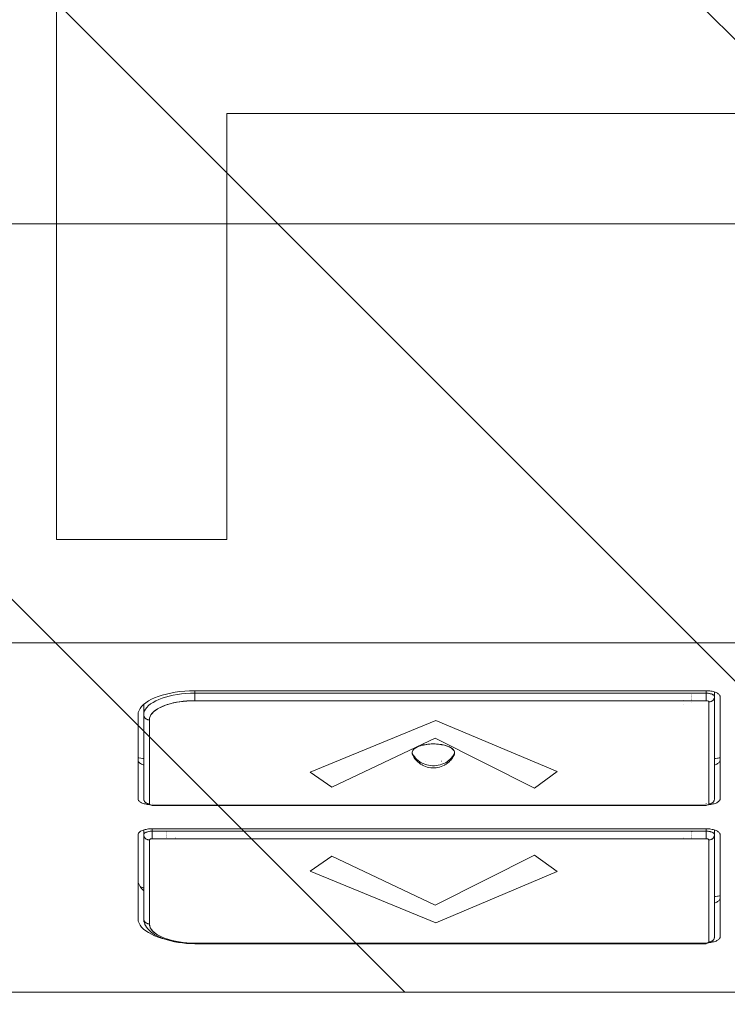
# Model space of a CAD drawing. Header units: inches. Extents: x -420 to -276, y -52 to 18.
# Tile 142 of 187: x -285.231 to -284.25, y -47.501 to -46.136. Entities that reach past the tile are written whole.
import ezdxf

# ---------------------------------------------------------------- set-up
doc = ezdxf.new("R2010")
doc.units = ezdxf.units.IN
doc.header["$LTSCALE"] = 32
doc.header["$MEASUREMENT"] = 0
doc.header["$PDMODE"] = 1
doc.header["$PDSIZE"] = -2
doc.linetypes.add('Dash Style-1', pattern=[0.083328, 0.041656, -0.041672])
for name, color, linetype, lineweight in [('DashLine', 7, 'Dash Style-1', 13), ('DashLineFill', 7, 'Dash Style-1', 13), ('Drawing', 7, 'Continuous', 18), ('None', 7, 'Continuous', 18), ('SolidLine', 7, 'Continuous', 15)]:
    doc.layers.add(name, color=color, linetype=linetype, lineweight=lineweight)

# ---------------------------------------------------------------- blocks, each defined once
blk = doc.blocks.new('Group-52')
at = {"layer": 'DashLine', "flags": 128}
blk.add_lwpolyline([(0, -2.5591), (69.7638, -2.5591), (69.7638, -30), (0, -30)], close=True, dxfattribs=at)
at = {"layer": 'SolidLine', "flags": 128}
blk.add_lwpolyline([(0, -2.5591), (69.7638, -2.5591), (69.7638, -30), (0, -30)], close=True, dxfattribs=at)
blk = doc.blocks.new('Group-48')
at = {"layer": 'SolidLine', "color": 7, "flags": 128}
blk.add_lwpolyline([(-0.1432, 0.7138), (-0.1432, 0.4776), (-0.7337, 0.4776), (-0.7337, -0.2311), (-0.1432, -0.2311), (-0.1432, -0.4673), (-1.5605, -0.4673), (-1.5605, -0.2311), (-0.9699, -0.2311), (-0.9699, 0.4776), (-1.5605, 0.4776), (-1.5605, 0.7138)], close=True, dxfattribs=at)
blk = doc.blocks.new('TiMotion_Handset (2D)')
at = {"layer": 'DashLineFill', "linetype": 'Continuous', "lineweight": 13}
h = blk.add_hatch(dxfattribs=at)
h.set_pattern_fill('Steel', color=253, style=0, pattern_type=2)
h.set_pattern_definition([(45, (0, 0), (-1.613, 1.9357), []), (45, (-1.0608, 1.0608), (-0.47235, 0.41676), [])])
h.paths.add_polyline_path([(-0.5651, 2.4409), (-0.5637, 2.4432), (-0.5622, 2.4453), (-0.5606, 2.4473), (-0.5588, 2.4491), (-0.557, 2.4509), (-0.555, 2.4525), (-0.5529, 2.454), (-0.5507, 2.4554), (-0.5484, 2.4566), (-0.546, 2.4577), (-0.5436, 2.4586), (-0.5412, 2.4593), (-0.5387, 2.4599), (-0.5362, 2.4603), (-0.5336, 2.4605), (-0.531, 2.4606), (0.4426, 2.4606), (0.4452, 2.4605), (0.4478, 2.4603), (0.4503, 2.4599), (0.4528, 2.4593), (0.4552, 2.4586), (0.4576, 2.4577), (0.46, 2.4566), (0.4623, 2.4554), (0.4645, 2.454), (0.4666, 2.4525), (0.4686, 2.4509), (0.4704, 2.4491), (0.4722, 2.4473), (0.4738, 2.4453), (0.4753, 2.4432), (0.4767, 2.4409), (0.4779, 2.4386), (0.479, 2.4363), (0.4799, 2.4339), (0.4806, 2.4315), (0.4812, 2.429), (0.4816, 2.4264), (0.4819, 2.4239), (0.482, 2.4213), (0.482, 1.7656), (0.4825, 1.764), (0.483, 1.7623), (0.4834, 1.7606), (0.4838, 1.7589), (0.484, 1.7572), (0.4842, 1.7555), (0.4843, 1.7537), (0.4844, 1.752), (0.4844, -1.752), (0.4843, -1.7546), (0.484, -1.7572), (0.4836, -1.7597), (0.483, -1.7622), (0.4823, -1.7646), (0.4814, -1.767), (0.4803, -1.7693), (0.4791, -1.7717), (0.4777, -1.7739), (0.4762, -1.776), (0.4746, -1.778), (0.4728, -1.7798), (0.471, -1.7816), (0.469, -1.7832), (0.4669, -1.7847), (0.4647, -1.7861), (0.4624, -1.7873), (0.46, -1.7884), (0.4576, -1.7893), (0.4552, -1.79), (0.4527, -1.7906), (0.4502, -1.791), (0.4476, -1.7913), (0.445, -1.7913), (-1.7905, -1.7913), (-1.7931, -1.7913), (-1.7957, -1.791), (-1.7982, -1.7906), (-1.8007, -1.79), (-1.8032, -1.7893), (-1.8055, -1.7884), (-1.8079, -1.7873), (-1.8102, -1.7861), (-1.8124, -1.7847), (-1.8145, -1.7832), (-1.8165, -1.7816), (-1.8184, -1.7798), (-1.8201, -1.778), (-1.8217, -1.776), (-1.8232, -1.7739), (-1.8246, -1.7717), (-1.8258, -1.7693), (-1.8269, -1.767), (-1.8278, -1.7646), (-1.8286, -1.7622), (-1.8291, -1.7597), (-1.8296, -1.7572), (-1.8298, -1.7546), (-1.8299, -1.752), (-1.8299, 1.752), (-1.8298, 1.7546), (-1.8296, 1.7572), (-1.8291, 1.7597), (-1.8286, 1.7622), (-1.8278, 1.7646), (-1.8269, 1.767), (-1.8258, 1.7693), (-1.8246, 1.7717), (-1.8232, 1.7739), (-1.8217, 1.776), (-1.8201, 1.778), (-1.8184, 1.7798), (-1.8165, 1.7816), (-1.8145, 1.7832), (-1.8124, 1.7847), (-1.8102, 1.7861), (-1.8079, 1.7873), (-1.8055, 1.7884), (-1.8032, 1.7893), (-1.8007, 1.79), (-1.7982, 1.7906), (-1.7957, 1.791), (-1.7931, 1.7913), (-1.7905, 1.7913), (-0.5703, 1.7913), (-0.5703, 2.4213), (-0.5703, 2.4239), (-0.57, 2.4264), (-0.5696, 2.429), (-0.569, 2.4315), (-0.5683, 2.4339), (-0.5674, 2.4363), (-0.5663, 2.4386)])
at = {"layer": 'DashLineFill'}
blk.add_open_spline([(-0.5651, 2.4409), (-0.5598, 2.4501), (-0.5415, 2.4606), (-0.0442, 2.4606), (0.4531, 2.4606), (0.4714, 2.4501), (0.482, 2.4318), (0.482, 2.0934), (0.482, 1.7656), (0.4844, 1.7591), (0.4844, 0), (0.4844, -1.7625), (0.4738, -1.7808), (0.4555, -1.7913), (-0.6728, -1.7913), (-1.8011, -1.7913), (-1.8193, -1.7808), (-1.8299, -1.7625), (-1.8299, 0), (-1.8299, 1.7625), (-1.8193, 1.7808), (-1.8011, 1.7913), (-1.1804, 1.7913), (-0.5703, 1.7913), (-0.5703, 2.1063), (-0.5703, 2.4318), (-0.5651, 2.4409)], degree=2, knots=[0, 0, 0, 0.001659, 0.003318, 0.079878, 0.081538, 0.083197, 0.084856, 0.136418, 0.136418, 0.137506, 0.404845, 0.406455, 0.408065, 0.409674, 0.580236, 0.581846, 0.583456, 0.585066, 0.852405, 0.854014, 0.855624, 0.857234, 0.950329, 0.950329, 0.99839, 1, 1, 1], dxfattribs=at)
at = {"layer": 'Drawing', "color": 7, "linetype": 'Continuous'}
for p, q in [((0, -1.7717), (0, 1.7717)), ((0.4844, -1.7189), (0.4844, 1.6339)), ((0.0707, 0.4501), (0.0713, 0.4509)), ((0.0713, 0.4509), (0.072, 0.4515)), ((0.072, 0.4515), (0.0727, 0.4521)), ((0.0727, 0.4521), (0.0734, 0.4524)), ((0.0734, 0.4524), (0.0741, 0.4527)), ((0.0741, 0.4527), (0.0749, 0.4528)), ((0.2163, 0.4528), (0.0749, 0.4528)), ((0.1596, 0.4517), (0.1602, 0.449)), ((0.1628, 0.4528), (0.1628, 0.4528)), ((0.1628, 0.4528), (0.1636, 0.4527)), ((0.1636, 0.4527), (0.1643, 0.4524)), ((0.1643, 0.4524), (0.165, 0.4521)), ((0.165, 0.4521), (0.1657, 0.4515)), ((0.1657, 0.4515), (0.1663, 0.4509)), ((0.1663, 0.4509), (0.167, 0.4501)), ((0.1663, 0.4509), (0.167, 0.4501)), ((0.2163, 0.4528), (0.2171, 0.4527)), ((0.2171, 0.4527), (0.2178, 0.4524)), ((0.2178, 0.4524), (0.2185, 0.4521)), ((0.2185, 0.4521), (0.2192, 0.4515)), ((0.2192, 0.4515), (0.2198, 0.4509)), ((0.2198, 0.4509), (0.2205, 0.4501)), ((0.262, 0.4501), (0.2627, 0.4509)), ((0.2627, 0.4509), (0.2633, 0.4515)), ((0.2633, 0.4515), (0.264, 0.4521)), ((0.264, 0.4521), (0.2647, 0.4524)), ((0.2647, 0.4524), (0.2654, 0.4527)), ((0.2654, 0.4527), (0.2662, 0.4528)), ((0.4076, 0.4528), (0.2662, 0.4528)), ((0.3507, 0.4528), (0.351, 0.4517)), ((0.3541, 0.4528), (0.3542, 0.4528)), ((0.3542, 0.4528), (0.3549, 0.4527)), ((0.3549, 0.4527), (0.3556, 0.4524)), ((0.3556, 0.4524), (0.3563, 0.4521)), ((0.3563, 0.4521), (0.357, 0.4515)), ((0.357, 0.4515), (0.3577, 0.4509)), ((0.3577, 0.4509), (0.3583, 0.4501)), ((0.3577, 0.4509), (0.3583, 0.4501)), ((0.4076, 0.4528), (0.4084, 0.4527)), ((0.4084, 0.4527), (0.4091, 0.4524)), ((0.4091, 0.4524), (0.4098, 0.4521)), ((0.4098, 0.4521), (0.4105, 0.4515)), ((0.4105, 0.4515), (0.4112, 0.4509)), ((0.4112, 0.4509), (0.4118, 0.4501)), ((0.0667, 0.4366), (0.0668, 0.4383)), ((0.0668, 0.4383), (0.0671, 0.4399)), ((0.0671, 0.4399), (0.0673, 0.4415)), ((0.0673, 0.4415), (0.0677, 0.443)), ((0.0677, 0.443), (0.0681, 0.4444)), ((0.0681, 0.4444), (0.0685, 0.4457)), ((0.0685, 0.4457), (0.069, 0.447)), ((0.069, 0.447), (0.0695, 0.4481)), ((0.0695, 0.4481), (0.0701, 0.4492)), ((0.0701, 0.4492), (0.0707, 0.4501)), ((0.1602, 0.449), (0.1607, 0.4461)), ((0.1607, 0.4461), (0.1608, 0.4449)), ((0.1676, 0.4492), (0.167, 0.4501)), ((0.1676, 0.4492), (0.1681, 0.4481)), ((0.1681, 0.4481), (0.1687, 0.447)), ((0.1691, 0.4457), (0.1687, 0.447)), ((0.1691, 0.4457), (0.1694, 0.4449)), ((0.2211, 0.4492), (0.2205, 0.4501)), ((0.2211, 0.4492), (0.2217, 0.4481)), ((0.2217, 0.4481), (0.2222, 0.447)), ((0.2222, 0.447), (0.2227, 0.4457)), ((0.2227, 0.4457), (0.2231, 0.4444)), ((0.2231, 0.4444), (0.2235, 0.443)), ((0.2235, 0.443), (0.2238, 0.4415)), ((0.2238, 0.4415), (0.2241, 0.4399)), ((0.2241, 0.4399), (0.2243, 0.4383)), ((0.2243, 0.4383), (0.2245, 0.4366)), ((0.258, 0.4366), (0.2582, 0.4383)), ((0.2582, 0.4383), (0.2584, 0.4399)), ((0.2584, 0.4399), (0.2587, 0.4415)), ((0.2587, 0.4415), (0.259, 0.443)), ((0.259, 0.443), (0.2594, 0.4444)), ((0.2594, 0.4444), (0.2598, 0.4457)), ((0.2598, 0.4457), (0.2603, 0.447)), ((0.2603, 0.447), (0.2609, 0.4481)), ((0.2609, 0.4481), (0.2614, 0.4492)), ((0.2614, 0.4492), (0.262, 0.4501)), ((0.3583, 0.4501), (0.3589, 0.4492)), ((0.3589, 0.4492), (0.3595, 0.4481)), ((0.3595, 0.4481), (0.36, 0.447)), ((0.36, 0.447), (0.3605, 0.4457)), ((0.3605, 0.4457), (0.3608, 0.4449)), ((0.4118, 0.4501), (0.4124, 0.4492)), ((0.4124, 0.4492), (0.413, 0.4481)), ((0.413, 0.4481), (0.4135, 0.447)), ((0.4135, 0.447), (0.414, 0.4457)), ((0.414, 0.4457), (0.4144, 0.4444)), ((0.4148, 0.443), (0.4144, 0.4444)), ((0.4148, 0.443), (0.4152, 0.4415)), ((0.4154, 0.4399), (0.4152, 0.4415)), ((0.4154, 0.4399), (0.4157, 0.4383)), ((0.4157, 0.4383), (0.4158, 0.4366)), ((0.0666, 0.4349), (0.0667, 0.4366)), ((0.0666, 0.4331), (0.0666, 0.4349)), ((0.0666, -0.2756), (0.0666, 0.4331)), ((0.2245, 0.4366), (0.2245, 0.4361)), ((0.2579, 0.4349), (0.258, 0.4366)), ((0.2579, 0.4331), (0.2579, 0.4349)), ((0.2579, -0.3346), (0.2579, 0.4331)), ((0.4158, 0.4366), (0.4159, 0.4361)), ((0.0667, -0.283), (0.0666, -0.2756)), ((0.0671, -0.2897), (0.0667, -0.283)), ((0.0677, -0.2964), (0.0671, -0.2897)), ((0.0686, -0.3028), (0.0677, -0.2964)), ((0.0697, -0.3091), (0.0686, -0.3028)), ((0.0711, -0.3151), (0.0697, -0.3091)), ((0.0726, -0.3209), (0.0711, -0.3151)), ((0.0744, -0.3263), (0.0726, -0.3209)), ((0.0763, -0.3313), (0.0744, -0.3263)), ((0.4082, -0.3263), (0.4062, -0.3313)), ((0.4099, -0.3209), (0.4082, -0.3263)), ((0.4106, -0.3184), (0.4099, -0.3209)), ((0.0784, -0.3359), (0.0763, -0.3313)), ((0.0807, -0.34), (0.0784, -0.3359)), ((0.0831, -0.3437), (0.0807, -0.34)), ((0.2243, -0.3398), (0.2241, -0.3415)), ((0.2245, -0.3382), (0.2243, -0.3398)), ((0.2245, -0.3377), (0.2245, -0.3382)), ((0.2579, -0.3365), (0.2579, -0.3346)), ((0.258, -0.3382), (0.2579, -0.3365)), ((0.2582, -0.3398), (0.258, -0.3382)), ((0.2584, -0.3415), (0.2582, -0.3398)), ((0.4018, -0.34), (0.3994, -0.3437)), ((0.4041, -0.3359), (0.4018, -0.34)), ((0.4062, -0.3313), (0.4041, -0.3359)), ((0.0857, -0.3468), (0.0831, -0.3437)), ((0.0883, -0.3495), (0.0857, -0.3468)), ((0.0911, -0.3515), (0.0883, -0.3495)), ((0.0939, -0.353), (0.0911, -0.3515)), ((0.0967, -0.354), (0.0939, -0.353)), ((0.0998, -0.3543), (0.0967, -0.354)), ((0.2163, -0.3543), (0.0998, -0.3543)), ((0.1597, -0.3533), (0.1594, -0.3543)), ((0.1602, -0.3506), (0.1597, -0.3533)), ((0.1609, -0.3465), (0.1607, -0.3478)), ((0.1636, -0.3542), (0.1628, -0.3543)), ((0.1628, -0.3543), (0.1628, -0.3543)), ((0.1643, -0.354), (0.1636, -0.3542)), ((0.165, -0.3536), (0.1643, -0.354)), ((0.1657, -0.3531), (0.165, -0.3536)), ((0.1663, -0.3525), (0.1657, -0.3531)), ((0.167, -0.3517), (0.1663, -0.3525)), ((0.167, -0.3517), (0.1663, -0.3525)), ((0.167, -0.3517), (0.1676, -0.3508)), ((0.1681, -0.3497), (0.1676, -0.3508)), ((0.1687, -0.3486), (0.1681, -0.3497)), ((0.1687, -0.3486), (0.1691, -0.3473)), ((0.1694, -0.3465), (0.1691, -0.3473)), ((0.2171, -0.3542), (0.2163, -0.3543)), ((0.2178, -0.354), (0.2171, -0.3542)), ((0.2185, -0.3536), (0.2178, -0.354)), ((0.2192, -0.3531), (0.2185, -0.3536)), ((0.2198, -0.3525), (0.2192, -0.3531)), ((0.2198, -0.3525), (0.2205, -0.3517)), ((0.2211, -0.3508), (0.2205, -0.3517)), ((0.2217, -0.3497), (0.2211, -0.3508)), ((0.2222, -0.3486), (0.2217, -0.3497)), ((0.2227, -0.3473), (0.2222, -0.3486)), ((0.2231, -0.346), (0.2227, -0.3473)), ((0.2235, -0.3445), (0.2231, -0.346)), ((0.2238, -0.343), (0.2235, -0.3445)), ((0.2241, -0.3415), (0.2238, -0.343)), ((0.2587, -0.343), (0.2584, -0.3415)), ((0.259, -0.3445), (0.2587, -0.343)), ((0.2594, -0.346), (0.259, -0.3445)), ((0.2598, -0.3473), (0.2594, -0.346)), ((0.2603, -0.3486), (0.2598, -0.3473)), ((0.2609, -0.3497), (0.2603, -0.3486)), ((0.2614, -0.3508), (0.2609, -0.3497)), ((0.262, -0.3517), (0.2614, -0.3508)), ((0.2627, -0.3525), (0.262, -0.3517)), ((0.2633, -0.3531), (0.2627, -0.3525)), ((0.264, -0.3536), (0.2633, -0.3531)), ((0.2647, -0.354), (0.264, -0.3536)), ((0.2654, -0.3542), (0.2647, -0.354)), ((0.2662, -0.3543), (0.2654, -0.3542)), ((0.3827, -0.3543), (0.2662, -0.3543)), ((0.3294, -0.3543), (0.3292, -0.3543)), ((0.3323, -0.354), (0.3294, -0.3543)), ((0.3351, -0.353), (0.3323, -0.354)), ((0.3379, -0.3515), (0.3351, -0.353)), ((0.3407, -0.3495), (0.3379, -0.3515)), ((0.3433, -0.3468), (0.3407, -0.3495)), ((0.3436, -0.3465), (0.3433, -0.3468)), ((0.3858, -0.354), (0.3827, -0.3543)), ((0.3858, -0.354), (0.3887, -0.353)), ((0.3915, -0.3515), (0.3887, -0.353)), ((0.3915, -0.3515), (0.3942, -0.3495)), ((0.3969, -0.3468), (0.3942, -0.3495)), ((0.3994, -0.3437), (0.3969, -0.3468))]:
    blk.add_line(p, q, dxfattribs=at)
at = {"layer": 'Drawing'}
for p, q in [((0.1593, 0.4528), (0.16, 0.4497)), ((0.1594, 0.4528), (0.1596, 0.4517)), ((0.3507, 0.4528), (0.351, 0.4517)), ((0.3507, 0.4528), (0.3514, 0.4497)), ((0.3515, 0.449), (0.351, 0.4517)), ((0.0749, 0.4449), (0.0682, 0.4449)), ((0.0701, 0.4361), (0.0702, 0.4371)), ((0.0702, 0.4371), (0.0703, 0.4381)), ((0.0703, 0.4381), (0.0706, 0.439)), ((0.0706, 0.439), (0.0708, 0.4398)), ((0.0708, 0.4398), (0.071, 0.4407)), ((0.071, 0.4407), (0.0713, 0.4414)), ((0.0713, 0.4414), (0.0717, 0.4421)), ((0.0717, 0.4421), (0.072, 0.4427)), ((0.072, 0.4427), (0.0724, 0.4433)), ((0.0724, 0.4433), (0.0728, 0.4438)), ((0.0728, 0.4438), (0.0732, 0.4442)), ((0.0732, 0.4442), (0.0736, 0.4445)), ((0.0736, 0.4445), (0.074, 0.4447)), ((0.074, 0.4447), (0.0744, 0.4448)), ((0.0744, 0.4448), (0.0749, 0.4449)), ((0.0749, 0.4449), (0.0755, 0.4449)), ((0.2163, 0.4449), (0.0749, 0.4449)), ((0.0755, 0.4449), (0.0761, 0.4448)), ((0.0761, 0.4448), (0.0767, 0.4446)), ((0.0767, 0.4446), (0.0773, 0.4444)), ((0.0773, 0.4444), (0.0779, 0.4441)), ((0.0779, 0.4441), (0.0784, 0.4438)), ((0.0784, 0.4438), (0.079, 0.4435)), ((0.079, 0.4435), (0.0795, 0.443)), ((0.0795, 0.443), (0.0799, 0.4426)), ((0.0799, 0.4426), (0.0803, 0.4421)), ((0.0803, 0.4421), (0.0807, 0.4415)), ((0.0807, 0.4415), (0.0811, 0.4409)), ((0.0811, 0.4409), (0.0813, 0.4403)), ((0.0816, 0.4369), (0.0812, 0.4366)), ((0.0813, 0.4403), (0.0816, 0.4397)), ((0.0816, 0.4397), (0.0818, 0.439)), ((0.082, 0.437), (0.0816, 0.4369)), ((0.0818, 0.439), (0.0819, 0.4384)), ((0.0819, 0.4384), (0.082, 0.4377)), ((0.082, 0.4377), (0.082, 0.437)), ((0.2234, 0.437), (0.082, 0.437)), ((0.16, 0.4497), (0.1606, 0.4465)), ((0.1606, 0.4465), (0.1608, 0.4449)), ((0.2169, 0.4449), (0.2163, 0.4449)), ((0.2175, 0.4448), (0.2169, 0.4449)), ((0.2181, 0.4446), (0.2175, 0.4448)), ((0.2187, 0.4444), (0.2181, 0.4446)), ((0.2193, 0.4441), (0.2187, 0.4444)), ((0.2199, 0.4438), (0.2193, 0.4441)), ((0.2204, 0.4435), (0.2199, 0.4438)), ((0.2209, 0.443), (0.2204, 0.4435)), ((0.2213, 0.4426), (0.2209, 0.443)), ((0.2218, 0.4421), (0.2213, 0.4426)), ((0.2221, 0.4415), (0.2218, 0.4421)), ((0.2225, 0.4409), (0.2221, 0.4415)), ((0.2228, 0.4403), (0.2225, 0.4409)), ((0.223, 0.4397), (0.2228, 0.4403)), ((0.2232, 0.439), (0.223, 0.4397)), ((0.2233, 0.4384), (0.2232, 0.439)), ((0.2234, 0.4377), (0.2233, 0.4384)), ((0.2234, 0.437), (0.2234, 0.4377)), ((0.2241, 0.4367), (0.2234, 0.437)), ((0.2662, 0.4449), (0.2596, 0.4449)), ((0.2614, 0.436), (0.2615, 0.4369)), ((0.2615, 0.4369), (0.2616, 0.4378)), ((0.2616, 0.4378), (0.2618, 0.4387)), ((0.2618, 0.4387), (0.262, 0.4395)), ((0.262, 0.4395), (0.2623, 0.4403)), ((0.2623, 0.4403), (0.2625, 0.4411)), ((0.2625, 0.4411), (0.2628, 0.4418)), ((0.2628, 0.4418), (0.2632, 0.4424)), ((0.2632, 0.4424), (0.2635, 0.443)), ((0.2635, 0.443), (0.2638, 0.4435)), ((0.2638, 0.4435), (0.2642, 0.4439)), ((0.2642, 0.4439), (0.2646, 0.4442)), ((0.2646, 0.4442), (0.265, 0.4445)), ((0.265, 0.4445), (0.2654, 0.4447)), ((0.2654, 0.4447), (0.2658, 0.4448)), ((0.2658, 0.4448), (0.2662, 0.4449)), ((0.2662, 0.4449), (0.2668, 0.4449)), ((0.4076, 0.4449), (0.2662, 0.4449)), ((0.2668, 0.4449), (0.2675, 0.4448)), ((0.2675, 0.4448), (0.2681, 0.4446)), ((0.2681, 0.4446), (0.2687, 0.4444)), ((0.2687, 0.4444), (0.2692, 0.4441)), ((0.2692, 0.4441), (0.2698, 0.4438)), ((0.2698, 0.4438), (0.2703, 0.4435)), ((0.2703, 0.4435), (0.2708, 0.443)), ((0.2708, 0.443), (0.2713, 0.4426)), ((0.2713, 0.4426), (0.2717, 0.4421)), ((0.2717, 0.4421), (0.2721, 0.4415)), ((0.2721, 0.4415), (0.2724, 0.4409)), ((0.2724, 0.4409), (0.2727, 0.4403)), ((0.2727, 0.4403), (0.2729, 0.4397)), ((0.273, 0.4369), (0.2727, 0.4367)), ((0.2729, 0.4397), (0.2731, 0.439)), ((0.2734, 0.437), (0.273, 0.4369)), ((0.2731, 0.439), (0.2732, 0.4384)), ((0.2732, 0.4384), (0.2733, 0.4377)), ((0.2733, 0.4377), (0.2734, 0.437)), ((0.4148, 0.437), (0.2734, 0.437)), ((0.3514, 0.4497), (0.3519, 0.4465)), ((0.352, 0.4461), (0.3515, 0.449)), ((0.3519, 0.4465), (0.3521, 0.4449)), ((0.352, 0.4461), (0.3522, 0.4449)), ((0.4083, 0.4449), (0.4076, 0.4449)), ((0.4089, 0.4448), (0.4083, 0.4449)), ((0.4095, 0.4446), (0.4089, 0.4448)), ((0.4101, 0.4444), (0.4095, 0.4446)), ((0.4107, 0.4441), (0.4101, 0.4444)), ((0.4112, 0.4438), (0.4107, 0.4441)), ((0.4117, 0.4435), (0.4112, 0.4438)), ((0.4122, 0.443), (0.4117, 0.4435)), ((0.4127, 0.4426), (0.4122, 0.443)), ((0.4131, 0.4421), (0.4127, 0.4426)), ((0.4135, 0.4415), (0.4131, 0.4421)), ((0.4138, 0.4409), (0.4135, 0.4415)), ((0.4141, 0.4403), (0.4138, 0.4409)), ((0.4143, 0.4397), (0.4141, 0.4403)), ((0.4145, 0.439), (0.4143, 0.4397)), ((0.4147, 0.4384), (0.4145, 0.439)), ((0.4148, 0.4377), (0.4147, 0.4384)), ((0.4148, 0.437), (0.4148, 0.4377)), ((0.4151, 0.4369), (0.4148, 0.437)), ((0.4155, 0.4367), (0.4151, 0.4369)), ((0.0699, 0.4331), (0.0666, 0.4331)), ((0.0699, 0.4341), (0.07, 0.4351)), ((0.0699, 0.4331), (0.0699, 0.4341)), ((0.0699, 0.4331), (0.0699, -0.2756)), ((0.0803, 0.4331), (0.0699, 0.4331)), ((0.07, 0.4351), (0.0701, 0.4361)), ((0.0805, 0.4345), (0.0803, 0.4331)), ((0.0803, 0.4331), (0.0803, -0.2756)), ((0.0806, 0.4353), (0.0805, 0.4345)), ((0.0809, 0.4361), (0.0806, 0.4353)), ((0.0812, 0.4366), (0.0809, 0.4361)), ((0.2227, 0.4331), (0.2226, 0.4331)), ((0.2244, 0.4363), (0.2241, 0.4367)), ((0.2247, 0.4357), (0.2244, 0.4363)), ((0.2249, 0.435), (0.2247, 0.4357)), ((0.225, 0.434), (0.2249, 0.435)), ((0.2251, 0.4331), (0.225, 0.434)), ((0.2251, 0.4331), (0.2251, -0.3346)), ((0.2258, 0.4331), (0.2251, 0.4331)), ((0.2258, -0.3346), (0.2258, 0.4331)), ((0.2612, 0.4331), (0.2579, 0.4331)), ((0.2612, 0.434), (0.2613, 0.435)), ((0.2612, 0.4331), (0.2612, 0.434)), ((0.2612, 0.4331), (0.2612, -0.3346)), ((0.2717, 0.4331), (0.2612, 0.4331)), ((0.2613, 0.435), (0.2614, 0.436)), ((0.2718, 0.4347), (0.2717, 0.4339)), ((0.2717, 0.4339), (0.2717, 0.4331)), ((0.2717, 0.4331), (0.2717, -0.3346)), ((0.272, 0.4354), (0.2718, 0.4347)), ((0.2721, 0.4359), (0.272, 0.4354)), ((0.2724, 0.4364), (0.2721, 0.4359)), ((0.2727, 0.4367), (0.2724, 0.4364)), ((0.4157, 0.4363), (0.4155, 0.4367)), ((0.416, 0.4359), (0.4157, 0.4363)), ((0.4162, 0.4353), (0.416, 0.4359)), ((0.4163, 0.4347), (0.4162, 0.4353)), ((0.4164, 0.4339), (0.4163, 0.4347)), ((0.4164, 0.4331), (0.4164, 0.4339)), ((0.4164, 0.4331), (0.4164, -0.2756)), ((0.4172, 0.4331), (0.4164, 0.4331)), ((0.4172, -0.2756), (0.4172, 0.4331)), ((0.0705, 0.4134), (0.0705, 0.4134)), ((0.0712, 0.4134), (0.0712, 0.4134)), ((0.0718, 0.4134), (0.0718, 0.4134)), ((0.0725, 0.4134), (0.0725, 0.4134)), ((0.0732, 0.4134), (0.0732, 0.4134)), ((0.0739, 0.4134), (0.0739, 0.4134)), ((0.0746, 0.4134), (0.0746, 0.4134)), ((0.0752, 0.4134), (0.0752, 0.4134)), ((0.0759, 0.4134), (0.0759, 0.4134)), ((0.0765, 0.4134), (0.0765, 0.4134)), ((0.0771, 0.4134), (0.0771, 0.4134)), ((0.0777, 0.4134), (0.0777, 0.4134)), ((0.0783, 0.4134), (0.0783, 0.4134)), ((0.0788, 0.4134), (0.0788, 0.4134)), ((0.0792, 0.4134), (0.0792, 0.4134)), ((0.0797, 0.4134), (0.0796, 0.4134)), ((0.08, 0.4134), (0.08, 0.4134)), ((0.0835, 0.4134), (0.0834, 0.4134)), ((0.2619, 0.4134), (0.2618, 0.4134)), ((0.2625, 0.4134), (0.2625, 0.4134)), ((0.2632, 0.4134), (0.2632, 0.4134)), ((0.2639, 0.4134), (0.2638, 0.4134)), ((0.2646, 0.4134), (0.2645, 0.4134)), ((0.2652, 0.4134), (0.2652, 0.4134)), ((0.2659, 0.4134), (0.2659, 0.4134)), ((0.2666, 0.4134), (0.2666, 0.4134)), ((0.2672, 0.4134), (0.2672, 0.4134)), ((0.2679, 0.4134), (0.2679, 0.4134)), ((0.2685, 0.4134), (0.2685, 0.4134)), ((0.2691, 0.4134), (0.2691, 0.4134)), ((0.2696, 0.4134), (0.2696, 0.4134)), ((0.2701, 0.4134), (0.2701, 0.4134)), ((0.2706, 0.4134), (0.2706, 0.4134)), ((0.271, 0.4134), (0.271, 0.4134)), ((0.0797, 0.4016), (0.0796, 0.4016)), ((0.08, 0.4016), (0.08, 0.4016)), ((0.0803, 0.4016), (0.0803, 0.4016)), ((0.0853, 0.4016), (0.0853, 0.4016)), ((0.2706, 0.4016), (0.2706, 0.4016)), ((0.271, 0.4016), (0.271, 0.4016)), ((0.2714, 0.4016), (0.2714, 0.4016)), ((0.2717, 0.4016), (0.2717, 0.4016)), ((0.1467, 0.0811), (0.1475, 0.0821)), ((0.1478, 0.0823), (0.1469, 0.0813)), ((0.1475, 0.0821), (0.1484, 0.0829)), ((0.1487, 0.0831), (0.1478, 0.0823)), ((0.1484, 0.0829), (0.1493, 0.0836)), ((0.1497, 0.0838), (0.1487, 0.0831)), ((0.1493, 0.0836), (0.1502, 0.0841)), ((0.1507, 0.0843), (0.1497, 0.0838)), ((0.1502, 0.0841), (0.1513, 0.0845)), ((0.1517, 0.0845), (0.1507, 0.0843)), ((0.1513, 0.0845), (0.1523, 0.0846)), ((0.1527, 0.0846), (0.1517, 0.0845)), ((0.1523, 0.0846), (0.1527, 0.0846)), ((0.1527, 0.0846), (0.1538, 0.0845)), ((0.1527, 0.0846), (0.1537, 0.0842)), ((0.1541, 0.0845), (0.1527, 0.0846)), ((0.1559, 0.083), (0.1537, 0.0842)), ((0.1538, 0.0845), (0.1549, 0.0842)), ((0.1552, 0.0841), (0.1541, 0.0845)), ((0.1549, 0.0842), (0.1559, 0.0837)), ((0.1553, 0.084), (0.1552, 0.0841)), ((0.1558, 0.0838), (0.1552, 0.0841)), ((0.1579, 0.0826), (0.1558, 0.0838)), ((0.1561, 0.0836), (0.1559, 0.0837)), ((0.1579, 0.0815), (0.1559, 0.083)), ((0.1579, 0.0826), (0.1588, 0.0821)), ((0.1608, 0.0807), (0.1588, 0.0821)), ((0.1412, 0.0666), (0.1416, 0.0687)), ((0.1417, 0.0685), (0.1413, 0.0663)), ((0.1416, 0.0687), (0.1421, 0.0707)), ((0.1421, 0.0705), (0.1417, 0.0685)), ((0.1418, 0.0689), (0.1417, 0.0689)), ((0.1421, 0.0707), (0.1427, 0.0727)), ((0.1426, 0.0724), (0.1421, 0.0705)), ((0.1432, 0.0742), (0.1426, 0.0724)), ((0.1427, 0.0727), (0.1434, 0.0747)), ((0.1438, 0.0758), (0.1432, 0.0742)), ((0.1434, 0.0747), (0.1442, 0.0767)), ((0.1445, 0.0773), (0.1438, 0.0758)), ((0.1442, 0.0767), (0.145, 0.0783)), ((0.1453, 0.0788), (0.1445, 0.0773)), ((0.145, 0.0783), (0.1458, 0.0798)), ((0.1461, 0.0801), (0.1453, 0.0788)), ((0.1458, 0.0798), (0.1467, 0.0811)), ((0.1469, 0.0813), (0.1461, 0.0801)), ((0.1599, 0.0799), (0.1579, 0.0815)), ((0.1599, 0.0799), (0.1617, 0.0781)), ((0.1627, 0.0791), (0.1608, 0.0807)), ((0.1617, 0.0781), (0.1634, 0.0762)), ((0.1627, 0.0791), (0.1633, 0.0785)), ((0.1633, 0.0785), (0.1651, 0.0768)), ((0.1649, 0.0741), (0.1634, 0.0762)), ((0.1649, 0.0741), (0.1663, 0.0718)), ((0.1667, 0.075), (0.1651, 0.0768)), ((0.1675, 0.0694), (0.1663, 0.0718)), ((0.1681, 0.073), (0.1667, 0.075)), ((0.1685, 0.067), (0.1675, 0.0694)), ((0.1694, 0.0709), (0.1681, 0.073)), ((0.1694, 0.0709), (0.1697, 0.0703)), ((0.1708, 0.0682), (0.1697, 0.0703)), ((0.1403, 0.0574), (0.1402, 0.0551)), ((0.1402, 0.0549), (0.1403, 0.0574)), ((0.1402, 0.0551), (0.1403, 0.0535)), ((0.1402, 0.0549), (0.1403, 0.0526)), ((0.1403, 0.0574), (0.1404, 0.0599)), ((0.1404, 0.0596), (0.1403, 0.0574)), ((0.1404, 0.0599), (0.1406, 0.0623)), ((0.1406, 0.0619), (0.1404, 0.0596)), ((0.1406, 0.0623), (0.1409, 0.0645)), ((0.1409, 0.0641), (0.1406, 0.0619)), ((0.1409, 0.0645), (0.1412, 0.0666)), ((0.1413, 0.0663), (0.1409, 0.0641)), ((0.1643, 0.0666), (0.1643, 0.0665)), ((0.1693, 0.0644), (0.1685, 0.067)), ((0.1693, 0.0644), (0.1699, 0.0618)), ((0.1703, 0.0592), (0.1699, 0.0618)), ((0.1705, 0.0565), (0.1703, 0.0592)), ((0.1705, 0.0565), (0.1706, 0.0551)), ((0.1705, 0.0538), (0.1706, 0.0551)), ((0.1717, 0.0659), (0.1708, 0.0682)), ((0.1724, 0.0636), (0.1717, 0.0659)), ((0.173, 0.0612), (0.1724, 0.0636)), ((0.1733, 0.0588), (0.173, 0.0612)), ((0.1735, 0.0563), (0.1733, 0.0588)), ((0.1735, 0.0539), (0.1735, 0.0563)), ((0.1403, 0.0526), (0.1403, 0.0522)), ((0.1403, 0.0525), (0.1403, 0.0523)), ((0.1404, 0.0497), (0.1403, 0.0522)), ((0.1404, 0.0502), (0.1406, 0.0482)), ((0.1407, 0.0474), (0.1404, 0.0497)), ((0.1406, 0.0482), (0.1409, 0.0458)), ((0.1409, 0.0452), (0.1407, 0.0474)), ((0.1409, 0.0458), (0.1413, 0.0435)), ((0.1413, 0.0431), (0.1409, 0.0452)), ((0.1413, 0.0435), (0.1418, 0.0414)), ((0.1417, 0.0411), (0.1413, 0.0431)), ((0.1422, 0.0391), (0.1417, 0.0411)), ((0.1418, 0.0414), (0.1422, 0.0393)), ((0.1643, 0.0436), (0.1643, 0.0439)), ((0.1643, 0.0437), (0.1643, 0.0436)), ((0.1675, 0.0408), (0.1685, 0.0433)), ((0.1693, 0.0458), (0.1685, 0.0433)), ((0.1693, 0.0458), (0.1699, 0.0484)), ((0.1697, 0.0399), (0.1708, 0.042)), ((0.1703, 0.0511), (0.1699, 0.0484)), ((0.1703, 0.0511), (0.1705, 0.0538)), ((0.1708, 0.042), (0.1717, 0.0443)), ((0.1717, 0.0443), (0.1724, 0.0466)), ((0.1724, 0.0466), (0.173, 0.049)), ((0.173, 0.049), (0.1733, 0.0514)), ((0.1733, 0.0514), (0.1735, 0.0539)), ((0.1422, 0.0393), (0.1428, 0.0374)), ((0.1428, 0.0371), (0.1422, 0.0391)), ((0.1428, 0.0374), (0.1434, 0.0356)), ((0.1435, 0.0353), (0.1428, 0.0371)), ((0.1434, 0.0356), (0.144, 0.034)), ((0.1443, 0.0334), (0.1435, 0.0353)), ((0.144, 0.034), (0.1448, 0.0323)), ((0.1443, 0.0334), (0.1444, 0.0331)), ((0.1448, 0.0323), (0.1456, 0.0309)), ((0.1448, 0.0323), (0.1451, 0.0317)), ((0.146, 0.0303), (0.1451, 0.0317)), ((0.1459, 0.0304), (0.1461, 0.03)), ((0.1468, 0.0291), (0.146, 0.0303)), ((0.1466, 0.0294), (0.1472, 0.0286)), ((0.1477, 0.028), (0.1468, 0.0291)), ((0.1472, 0.0286), (0.1482, 0.0276)), ((0.1486, 0.0272), (0.1477, 0.028)), ((0.1482, 0.0276), (0.1492, 0.0268)), ((0.1558, 0.0265), (0.1579, 0.0277)), ((0.1579, 0.0287), (0.1559, 0.0273)), ((0.1579, 0.0287), (0.1599, 0.0303)), ((0.1579, 0.0277), (0.1588, 0.0282)), ((0.1588, 0.0282), (0.1608, 0.0296)), ((0.1599, 0.0303), (0.1617, 0.0321)), ((0.1608, 0.0296), (0.1627, 0.0311)), ((0.1634, 0.0341), (0.1617, 0.0321)), ((0.1633, 0.0317), (0.1627, 0.0311)), ((0.1633, 0.0317), (0.1651, 0.0334)), ((0.1634, 0.0341), (0.1649, 0.0362)), ((0.1649, 0.0362), (0.1663, 0.0384)), ((0.1651, 0.0334), (0.1667, 0.0353)), ((0.1675, 0.0408), (0.1663, 0.0384)), ((0.1681, 0.0373), (0.1667, 0.0353)), ((0.1681, 0.0373), (0.1694, 0.0394)), ((0.1694, 0.0394), (0.1697, 0.0399)), ((0.1495, 0.0265), (0.1486, 0.0272)), ((0.1492, 0.0268), (0.1503, 0.0262)), ((0.1506, 0.026), (0.1495, 0.0265)), ((0.1503, 0.0262), (0.1513, 0.0258)), ((0.1517, 0.0257), (0.1506, 0.026)), ((0.1513, 0.0258), (0.1527, 0.0256)), ((0.1527, 0.0256), (0.1517, 0.0257)), ((0.1527, 0.0256), (0.1537, 0.026)), ((0.1527, 0.0256), (0.1538, 0.0257)), ((0.1531, 0.0256), (0.1527, 0.0256)), ((0.1542, 0.0258), (0.1531, 0.0256)), ((0.1537, 0.026), (0.1559, 0.0273)), ((0.1538, 0.0257), (0.1548, 0.026)), ((0.1552, 0.0261), (0.1542, 0.0258)), ((0.1558, 0.0265), (0.1548, 0.026)), ((0.1548, 0.026), (0.155, 0.0261)), ((0.1562, 0.0266), (0.1552, 0.0261)), ((0.1564, 0.0268), (0.1562, 0.0266)), ((0.0699, -0.2756), (0.0666, -0.2756)), ((0.0699, -0.2756), (0.07, -0.2818)), ((0.0705, -0.2756), (0.0699, -0.2756)), ((0.0703, -0.2879), (0.07, -0.2818)), ((0.0712, -0.2756), (0.0705, -0.2756)), ((0.0718, -0.2756), (0.0712, -0.2756)), ((0.0725, -0.2756), (0.0718, -0.2756)), ((0.0752, -0.2756), (0.0725, -0.2756)), ((0.0803, -0.2756), (0.0752, -0.2756)), ((0.0803, -0.2756), (0.0804, -0.281)), ((0.0804, -0.2811), (0.0803, -0.2756)), ((0.0804, -0.281), (0.0807, -0.2866)), ((0.0808, -0.2865), (0.0804, -0.2811)), ((0.0813, -0.2919), (0.0808, -0.2865)), ((0.416, -0.2865), (0.4155, -0.2919)), ((0.416, -0.2882), (0.4164, -0.2756)), ((0.4163, -0.2811), (0.416, -0.2865)), ((0.4164, -0.2756), (0.4163, -0.2811)), ((0.4167, -0.2756), (0.4164, -0.2756)), ((0.4169, -0.2756), (0.4167, -0.2756)), ((0.4168, -0.2871), (0.4171, -0.2814)), ((0.4171, -0.2756), (0.4169, -0.2756)), ((0.4171, -0.2814), (0.4172, -0.2756)), ((0.4172, -0.2756), (0.4171, -0.2756)), ((0.4172, -0.2756), (0.4172, -0.2756)), ((0.0709, -0.2939), (0.0703, -0.2879)), ((0.0717, -0.2998), (0.0709, -0.2939)), ((0.0717, -0.2998), (0.0727, -0.3055)), ((0.0807, -0.2866), (0.0812, -0.2918)), ((0.0812, -0.2918), (0.0818, -0.2966)), ((0.082, -0.2971), (0.0813, -0.2919)), ((0.0818, -0.2966), (0.0826, -0.3011)), ((0.0828, -0.3022), (0.082, -0.2971)), ((0.4121, -0.3105), (0.4145, -0.2999)), ((0.4148, -0.2971), (0.4139, -0.3022)), ((0.4145, -0.2999), (0.416, -0.2882)), ((0.4146, -0.3036), (0.4155, -0.2983)), ((0.4155, -0.2919), (0.4148, -0.2971)), ((0.4155, -0.2983), (0.4162, -0.2928)), ((0.4168, -0.2871), (0.4162, -0.2928)), ((0.0739, -0.311), (0.0727, -0.3055)), ((0.0753, -0.3162), (0.0739, -0.311)), ((0.0826, -0.3011), (0.0835, -0.3055)), ((0.0839, -0.3071), (0.0828, -0.3022)), ((0.0835, -0.3055), (0.0846, -0.3097)), ((0.0852, -0.3117), (0.0839, -0.3071)), ((0.0846, -0.3097), (0.0858, -0.3139)), ((0.0866, -0.3161), (0.0852, -0.3117)), ((0.0858, -0.3139), (0.0873, -0.3181)), ((0.2701, -0.3031), (0.2701, -0.3031)), ((0.2706, -0.3031), (0.2706, -0.3031)), ((0.271, -0.3031), (0.271, -0.3031)), ((0.2714, -0.3031), (0.2714, -0.3031)), ((0.4086, -0.3201), (0.4121, -0.3105)), ((0.4116, -0.3117), (0.4102, -0.3161)), ((0.4129, -0.3071), (0.4116, -0.3117)), ((0.412, -0.314), (0.4134, -0.3091)), ((0.4139, -0.3022), (0.4129, -0.3071)), ((0.4134, -0.3091), (0.4145, -0.3039)), ((0.4146, -0.3036), (0.4145, -0.3039)), ((0.0753, -0.3162), (0.0769, -0.3211)), ((0.0787, -0.3257), (0.0769, -0.3211)), ((0.0787, -0.3257), (0.0806, -0.3299)), ((0.0881, -0.3201), (0.0866, -0.3161)), ((0.0873, -0.3181), (0.0891, -0.3222)), ((0.0899, -0.3238), (0.0881, -0.3201)), ((0.0891, -0.3222), (0.0907, -0.3256)), ((0.0917, -0.3272), (0.0899, -0.3238)), ((0.0907, -0.3256), (0.0926, -0.3287)), ((0.0937, -0.3301), (0.0917, -0.3272)), ((0.2612, -0.315), (0.2612, -0.315)), ((0.2619, -0.315), (0.2619, -0.315)), ((0.2625, -0.315), (0.2625, -0.315)), ((0.2632, -0.315), (0.2632, -0.315)), ((0.2639, -0.315), (0.2639, -0.315)), ((0.2646, -0.315), (0.2646, -0.315)), ((0.2653, -0.315), (0.2652, -0.315)), ((0.2659, -0.315), (0.2659, -0.315)), ((0.2666, -0.315), (0.2666, -0.315)), ((0.2673, -0.315), (0.2672, -0.315)), ((0.2679, -0.315), (0.2679, -0.315)), ((0.2685, -0.315), (0.2685, -0.315)), ((0.2691, -0.315), (0.2691, -0.315)), ((0.2696, -0.315), (0.2696, -0.315)), ((0.2701, -0.315), (0.2701, -0.315)), ((0.2706, -0.315), (0.2706, -0.315)), ((0.4051, -0.3272), (0.4031, -0.3301)), ((0.4045, -0.3282), (0.4086, -0.3201)), ((0.4069, -0.3273), (0.4049, -0.3309)), ((0.4069, -0.3238), (0.4051, -0.3272)), ((0.4086, -0.3201), (0.4069, -0.3238)), ((0.4069, -0.3273), (0.4087, -0.3233)), ((0.4102, -0.3161), (0.4086, -0.3201)), ((0.4089, -0.3229), (0.4087, -0.3233)), ((0.4089, -0.3229), (0.4105, -0.3186)), ((0.4105, -0.3186), (0.412, -0.314)), ((0.0827, -0.3336), (0.0806, -0.3299)), ((0.0849, -0.337), (0.0827, -0.3336)), ((0.0849, -0.337), (0.0872, -0.3398)), ((0.0896, -0.3422), (0.0872, -0.3398)), ((0.0926, -0.3287), (0.0944, -0.3314)), ((0.0957, -0.3327), (0.0937, -0.3301)), ((0.0944, -0.3314), (0.0963, -0.3335)), ((0.0979, -0.3348), (0.0957, -0.3327)), ((0.0963, -0.3335), (0.0981, -0.3353)), ((0.1001, -0.3364), (0.0979, -0.3348)), ((0.0981, -0.3353), (0.1001, -0.3366)), ((0.1023, -0.3376), (0.1001, -0.3364)), ((0.1001, -0.3366), (0.1022, -0.3377)), ((0.1022, -0.3377), (0.1043, -0.3383)), ((0.1046, -0.3383), (0.1023, -0.3376)), ((0.1043, -0.3383), (0.107, -0.3386)), ((0.107, -0.3386), (0.1046, -0.3383)), ((0.1067, -0.3406), (0.1065, -0.3413)), ((0.1069, -0.3399), (0.1067, -0.3406)), ((0.1069, -0.3393), (0.107, -0.3386)), ((0.1069, -0.3399), (0.1069, -0.3393)), ((0.2234, -0.3386), (0.107, -0.3386)), ((0.2227, -0.3346), (0.2227, -0.3346)), ((0.223, -0.3413), (0.2232, -0.3406)), ((0.2232, -0.3406), (0.2233, -0.3399)), ((0.2233, -0.3399), (0.2234, -0.3386)), ((0.2234, -0.3386), (0.2238, -0.3384)), ((0.2238, -0.3384), (0.2243, -0.3381)), ((0.2243, -0.3381), (0.2246, -0.3376)), ((0.2246, -0.3376), (0.2248, -0.337)), ((0.2248, -0.337), (0.225, -0.3363)), ((0.225, -0.3363), (0.2251, -0.3346)), ((0.2258, -0.3346), (0.2251, -0.3346)), ((0.2612, -0.3346), (0.2579, -0.3346)), ((0.2612, -0.3357), (0.2612, -0.3346)), ((0.2717, -0.3346), (0.2612, -0.3346)), ((0.2613, -0.3367), (0.2612, -0.3357)), ((0.2614, -0.3377), (0.2613, -0.3367)), ((0.2615, -0.3387), (0.2614, -0.3377)), ((0.2617, -0.3396), (0.2615, -0.3387)), ((0.2619, -0.3406), (0.2617, -0.3396)), ((0.2621, -0.3414), (0.2619, -0.3406)), ((0.2717, -0.3346), (0.2717, -0.3355)), ((0.2717, -0.3355), (0.2718, -0.3363)), ((0.2718, -0.3363), (0.272, -0.3369)), ((0.272, -0.3369), (0.2722, -0.3375)), ((0.2722, -0.3375), (0.2724, -0.3379)), ((0.2724, -0.3379), (0.2727, -0.3382)), ((0.2727, -0.3382), (0.273, -0.3385)), ((0.2731, -0.3406), (0.2729, -0.3413)), ((0.273, -0.3385), (0.2734, -0.3386)), ((0.2732, -0.3399), (0.2731, -0.3406)), ((0.2734, -0.3386), (0.2732, -0.3399)), ((0.3898, -0.3386), (0.2734, -0.3386)), ((0.3894, -0.3413), (0.3896, -0.3406)), ((0.3896, -0.3406), (0.3897, -0.3399)), ((0.3897, -0.3399), (0.3898, -0.3386)), ((0.3898, -0.3393), (0.3897, -0.3399)), ((0.3898, -0.3386), (0.3951, -0.3374)), ((0.3921, -0.3383), (0.3898, -0.3386)), ((0.3898, -0.3386), (0.3898, -0.3393)), ((0.3944, -0.3376), (0.3921, -0.3383)), ((0.3967, -0.3364), (0.3944, -0.3376)), ((0.3944, -0.3427), (0.3968, -0.3408)), ((0.3951, -0.3374), (0.4, -0.334)), ((0.3989, -0.3348), (0.3967, -0.3364)), ((0.3968, -0.3408), (0.3972, -0.3405)), ((0.3972, -0.3405), (0.3996, -0.3381)), ((0.4011, -0.3327), (0.3989, -0.3348)), ((0.4, -0.3377), (0.3996, -0.3381)), ((0.4, -0.334), (0.4045, -0.3282)), ((0.4022, -0.335), (0.4, -0.3377)), ((0.4031, -0.3301), (0.4011, -0.3327)), ((0.4025, -0.3345), (0.4022, -0.335)), ((0.4025, -0.3345), (0.4046, -0.3313)), ((0.4049, -0.3309), (0.4046, -0.3313)), ((0.0998, -0.3465), (0.0854, -0.3465)), ((0.0921, -0.344), (0.0896, -0.3422)), ((0.0946, -0.3454), (0.0921, -0.344)), ((0.0946, -0.3454), (0.0972, -0.3462)), ((0.0998, -0.3465), (0.0972, -0.3462)), ((0.0998, -0.3465), (0.1005, -0.3464)), ((0.2163, -0.3465), (0.0998, -0.3465)), ((0.1005, -0.3464), (0.1011, -0.3463)), ((0.1011, -0.3463), (0.1017, -0.3462)), ((0.1017, -0.3462), (0.1023, -0.346)), ((0.1028, -0.3457), (0.1023, -0.346)), ((0.1034, -0.3454), (0.1028, -0.3457)), ((0.1039, -0.345), (0.1034, -0.3454)), ((0.1044, -0.3446), (0.1039, -0.345)), ((0.1049, -0.3442), (0.1044, -0.3446)), ((0.1053, -0.3436), (0.1049, -0.3442)), ((0.1057, -0.3431), (0.1053, -0.3436)), ((0.106, -0.3425), (0.1057, -0.3431)), ((0.1063, -0.3419), (0.106, -0.3425)), ((0.1065, -0.3413), (0.1063, -0.3419)), ((0.1596, -0.3534), (0.1593, -0.3543)), ((0.1602, -0.3505), (0.1596, -0.3534)), ((0.1607, -0.3474), (0.1602, -0.3506)), ((0.1608, -0.3465), (0.1607, -0.3474)), ((0.2163, -0.3465), (0.2175, -0.3463)), ((0.2167, -0.3464), (0.2163, -0.3465)), ((0.2175, -0.3463), (0.2181, -0.3462)), ((0.2181, -0.3462), (0.2187, -0.346)), ((0.2187, -0.346), (0.2193, -0.3457)), ((0.2193, -0.3457), (0.2199, -0.3454)), ((0.2199, -0.3454), (0.2204, -0.345)), ((0.2204, -0.345), (0.2209, -0.3446)), ((0.2209, -0.3446), (0.2213, -0.3442)), ((0.2213, -0.3442), (0.2218, -0.3436)), ((0.2218, -0.3436), (0.2221, -0.3431)), ((0.2221, -0.3431), (0.2225, -0.3425)), ((0.2225, -0.3425), (0.2228, -0.3419)), ((0.2228, -0.3419), (0.223, -0.3413)), ((0.2662, -0.3465), (0.2596, -0.3465)), ((0.2624, -0.3422), (0.2621, -0.3414)), ((0.2627, -0.343), (0.2624, -0.3422)), ((0.263, -0.3437), (0.2627, -0.343)), ((0.2634, -0.3443), (0.263, -0.3437)), ((0.2637, -0.3449), (0.2634, -0.3443)), ((0.2641, -0.3454), (0.2637, -0.3449)), ((0.2645, -0.3457), (0.2641, -0.3454)), ((0.2649, -0.3461), (0.2645, -0.3457)), ((0.2653, -0.3463), (0.2649, -0.3461)), ((0.2658, -0.3464), (0.2653, -0.3463)), ((0.2662, -0.3465), (0.2658, -0.3464)), ((0.2675, -0.3463), (0.2662, -0.3465)), ((0.3827, -0.3465), (0.2662, -0.3465)), ((0.2681, -0.3462), (0.2675, -0.3463)), ((0.2687, -0.346), (0.2681, -0.3462)), ((0.2692, -0.3457), (0.2687, -0.346)), ((0.2698, -0.3454), (0.2692, -0.3457)), ((0.2703, -0.345), (0.2698, -0.3454)), ((0.2708, -0.3446), (0.2703, -0.345)), ((0.2713, -0.3442), (0.2708, -0.3446)), ((0.2717, -0.3436), (0.2713, -0.3442)), ((0.2721, -0.3431), (0.2717, -0.3436)), ((0.2724, -0.3425), (0.2721, -0.3431)), ((0.2727, -0.3419), (0.2724, -0.3425)), ((0.2729, -0.3413), (0.2727, -0.3419)), ((0.3394, -0.3482), (0.3377, -0.3517)), ((0.3402, -0.3465), (0.3387, -0.3497)), ((0.3401, -0.3465), (0.3394, -0.3482)), ((0.3827, -0.3465), (0.3839, -0.3463)), ((0.3833, -0.3464), (0.3827, -0.3465)), ((0.3859, -0.3462), (0.3833, -0.3464)), ((0.3839, -0.3463), (0.3833, -0.3464)), ((0.3845, -0.3462), (0.3839, -0.3463)), ((0.3845, -0.3462), (0.3851, -0.346)), ((0.3851, -0.346), (0.3857, -0.3457)), ((0.3857, -0.3457), (0.3863, -0.3454)), ((0.3865, -0.3461), (0.3859, -0.3462)), ((0.3863, -0.3454), (0.3868, -0.345)), ((0.3871, -0.3459), (0.3865, -0.3461)), ((0.3868, -0.345), (0.3873, -0.3446)), ((0.3871, -0.3459), (0.3897, -0.3451)), ((0.3873, -0.3446), (0.3877, -0.3442)), ((0.3877, -0.3442), (0.3882, -0.3436)), ((0.3882, -0.3436), (0.3885, -0.3431)), ((0.3885, -0.3431), (0.3889, -0.3425)), ((0.3889, -0.3425), (0.3892, -0.3419)), ((0.3892, -0.3419), (0.3894, -0.3413)), ((0.3903, -0.3449), (0.3897, -0.3451)), ((0.3903, -0.3449), (0.3908, -0.3447)), ((0.3934, -0.3433), (0.3908, -0.3447)), ((0.3939, -0.343), (0.3934, -0.3433)), ((0.3944, -0.3427), (0.3939, -0.343))]:
    blk.add_line(p, q, dxfattribs=at)
at = {"layer": 'SolidLine', "color": 253, "linetype": 'Continuous'}
blk.add_line((-0.5808, 1.7913), (-0.5808, -1.7905), dxfattribs=at)
at = {"layer": 'SolidLine', "flags": 128}
for points in [[(0.1787, 0.2269), (0.2016, 0.1954), (0.1323, 0.0576), (0.2, -0.0857), (0.1795, -0.1156), (0.1079, 0.0584)], [(0.3173, 0.2269), (0.2944, 0.1954), (0.3637, 0.0576), (0.296, -0.0857), (0.3165, -0.1156), (0.3881, 0.0584)]]:
    blk.add_lwpolyline(points, close=True, dxfattribs=at)
at = {"layer": 'SolidLine', "linetype": 'Continuous', "lineweight": 5}
blk.add_point((0, 0), dxfattribs=at)
at = {"layer": 'SolidLine', "color": 7}
blk.add_blockref('Group-48', (0, 0), dxfattribs=at)
blk = doc.blocks.new('Group-54')
at = {"layer": 'None'}
blk.add_blockref('Group-52', (0, 0), dxfattribs=at)
at = {"layer": 'None', "color": 7, "rotation": 270}
blk.add_blockref('TiMotion_Handset (2D)', (61.8622, -30), dxfattribs=at)
blk = doc.blocks.new('SL Credenza Desk Top (2D)-1')
at = {"layer": 'None'}
blk.add_blockref('Group-54', (0, 0), dxfattribs=at)
at = {"layer": 'Drawing', "color": 0, "flags": 1}
for tag in ['Catalog', 'Option1', 'Option2', 'Option3', 'Option4', 'Option5', 'Option6', 'Option7', 'Option8', 'Option9', 'Option10', 'Option11', 'Option12', 'FinishGroup', 'Discount', 'Tag', 'Custom', 'Item2', 'Item3', 'Item6', 'Item8', 'Item9', 'Item10', 'Item12', 'Item13', 'Item16', 'Item18', 'Item19', 'Item20', 'Item21', 'Item22', 'Item23', 'Item24', 'Item25', 'Item1', 'Item4', 'Item5', 'Item7', 'Item11', 'Item14', 'Item15', 'Item17']:
    blk.add_attdef(tag, (12.8843, -32.5069), '', height=0.00709, dxfattribs=at)

msp = doc.modelspace()

# ---------------------------------------------------------------- block references
at = {"layer": 'Drawing'}
msp.add_blockref('SL Credenza Desk Top (2D)-1', (-346.575, -17), dxfattribs=at)

doc.saveas('drawing.dxf')
